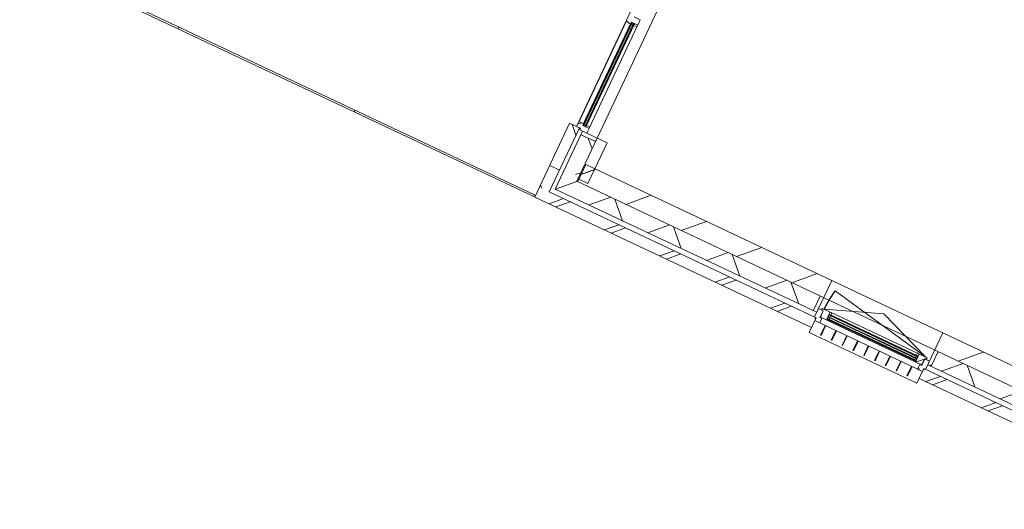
# Model space of a CAD drawing. Header units: metres. Extents: x 136266 to 136452, y 453403 to 453560.
# Tile 11 of 133: x 136309.48 to 136318.58, y 453465.69 to 453470.21. Entities that reach past the tile are written whole.
import ezdxf

# ---------------------------------------------------------------- set-up
doc = ezdxf.new("R2010")
doc.units = ezdxf.units.M
doc.layers.add('A-DETL-BEBOUWING', color=253, linetype='Continuous', lineweight=9)
doc.layers.add('A-FLOR', color=192, linetype='Continuous', lineweight=5)
pattern_1 = [(45, (-0.0002727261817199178, 2.874003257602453e-10), (-141.4213562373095, 141.4213562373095), [])]
pattern_2 = [(45, (-8.181791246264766, 95.09172727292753), (-141.4213562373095, 141.4213562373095), []), (135, (-8.181791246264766, 95.09172727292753), (-141.4213562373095, -141.4213562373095), [])]
pattern_3 = [(45, (-8.182272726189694, 95.09172727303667), (-141.4213562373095, 141.4213562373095), []), (135, (-8.182272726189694, 95.09172727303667), (-141.4213562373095, -141.4213562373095), [])]
pattern_4 = [(44.99999999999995, (8.294591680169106e-10, 0.000299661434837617), (-141.4213562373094, 141.4213562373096), []), (134.9999999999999, (8.294591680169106e-10, 0.000299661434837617), (-141.4213562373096, -141.4213562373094), [])]

# ---------------------------------------------------------------- blocks, each defined once
blk = doc.blocks.new('859-DO-0010 29-09-2022')
at = {"layer": 'A-DETL-BEBOUWING'}
h = blk.add_hatch(dxfattribs=at)
h.set_pattern_fill('FP_825', color=256, angle=44.99999999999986, style=0, pattern_type=2)
h.set_pattern_definition([(314.9999999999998, (49835.00008424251, 25272.50052674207), (299.9546965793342, 299.9546965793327), []), (44.99999999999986, (49835.00008424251, 25272.50052674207), (-299.9546965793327, 299.9546965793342), [])])
h.paths.add_polyline_path([(49835.00000000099, 22885.00000000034), (49985.00000000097, 22885.00000000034), (49985.00000000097, 23239.78181818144), (49835.00000000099, 23239.78181818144), (49835.00000000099, 22896.33409419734)])
h.paths.add_polyline_path([(49835.00000000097, 26516.18181818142), (49985.00000000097, 26516.18181818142), (49985.00000000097, 27659.99999999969), (49835.00000000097, 27659.99999999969), (49835.00000000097, 26943.34416764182)])
h = blk.add_hatch(dxfattribs=at)
h.set_pattern_fill('FP_1301', color=256, angle=89.99999999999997, style=0, pattern_type=2)
h.set_pattern_definition(pattern_4)
h.paths.add_polyline_path([(49815.00000000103, 24360.48181818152), (49815.00000000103, 24377.48181818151), (49879.0000000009, 24377.48181818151), (49879.0000000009, 24433.48181818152), (49815.00000000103, 24433.48181818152), (49815.00000000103, 24450.48181818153), (49803.00000000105, 24450.48181818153), (49765.0000000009, 24438.98181818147), (49765.0000000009, 24371.98181818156), (49803.00000000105, 24360.48181818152)])
h = blk.add_hatch(color=256, dxfattribs=at)
h.paths.add_polyline_path([(49846.00000000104, 23327.78181818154), (49846.00000000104, 23341.78181818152), (49842.00000000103, 23341.78181818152), (49842.00000000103, 23327.78181818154)])
h.paths.add_polyline_path([(49819.00000000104, 23327.78181818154), (49819.00000000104, 23341.78181818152), (49815.00000000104, 23341.78181818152), (49815.00000000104, 23327.78181818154)])
h.paths.add_polyline_path([(49819.00000000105, 24360.48181818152), (49819.00000000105, 24374.48181818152), (49815.00000000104, 24374.48181818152), (49815.00000000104, 24360.48181818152)])
h.paths.add_polyline_path([(49846.00000000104, 24360.48181818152), (49846.00000000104, 24374.48181818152), (49842.00000000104, 24374.48181818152), (49842.00000000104, 24360.48181818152)])
for points in [[(49823.00000000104, 23327.78181818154), (49823.00000000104, 24374.48181818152), (49819.00000000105, 24374.48181818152), (49819.00000000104, 23327.78181818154)], [(49842.00000000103, 23327.78181818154), (49842.00000000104, 24374.48181818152), (49838.00000000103, 24374.48181818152), (49838.00000000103, 23327.78181818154)], [(53111.46153685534, 22710.27272727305), (53523.27272727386, 22710.27272727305), (53523.27272727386, 22714.27272727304), (52621.27272727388, 22714.27272727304), (52621.27272727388, 22710.27272727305), (52931.26749289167, 22710.27272727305)], [(53111.46153685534, 22691.27272727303), (53523.27272727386, 22691.27272727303), (53523.27272727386, 22695.27272727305), (52621.27272727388, 22695.27272727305), (52621.27272727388, 22691.27272727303), (52931.26749289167, 22691.27272727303)], [(53111.46153685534, 22672.27272727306), (53523.27272727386, 22672.27272727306), (53523.27272727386, 22676.27272727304), (52621.27272727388, 22676.27272727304), (52621.27272727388, 22672.27272727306), (52931.26749289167, 22672.27272727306)]]:
    blk.add_hatch(color=256, dxfattribs=at).paths.add_polyline_path(points)
h = blk.add_hatch(dxfattribs=at)
h.set_pattern_fill('FP_1301', color=256, angle=89.99999999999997, style=0, pattern_type=2)
h.set_pattern_definition(pattern_4)
h.paths.add_polyline_path([(49807.00000000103, 23274.78181818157), (49879.0000000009, 23274.78181818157), (49879.0000000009, 23324.78181818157), (49815.00000000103, 23324.78181818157), (49815.00000000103, 23341.78181818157), (49765.0000000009, 23341.78181818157), (49765.0000000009, 23291.78181818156), (49807.00000000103, 23291.78181818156)])
h = blk.add_hatch(dxfattribs=at)
h.set_pattern_fill('FP_371', color=256, angle=45, style=0, pattern_type=2)
h.set_pattern_definition([(315, (49695.00001263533, 23075.90866632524), (282.842712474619, 282.842712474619), []), (315, (49695.00001263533, 21875.90886067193), (282.842712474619, 282.842712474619), [])])
h.paths.add_polyline_path([(49795.00000001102, 22860.00000000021), (49795.00000001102, 23291.81818181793), (49695.000000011, 23291.81818181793), (49695.000000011, 22860.00000000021)])
h = blk.add_hatch(dxfattribs=at)
h.set_pattern_fill('FP_826', color=256, angle=90.00000000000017, style=0, pattern_type=2)
h.set_pattern_definition([(45.00000000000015, (9.822542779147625e-10, -0.0001818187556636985), (-141.4213562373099, 141.4213562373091), [])])
h.paths.add_polyline_path([(49985.00000000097, 23239.78181818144), (49985.00000000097, 23274.78181818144), (49835.00000000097, 23274.78181818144), (49835.00000000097, 23239.78181818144)])
h = blk.add_hatch(dxfattribs=at)
h.set_pattern_fill('FP_107', color=256, angle=44.99999999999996, style=0, pattern_type=2)
h.set_pattern_definition([(44.99999999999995, (1199.999805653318, -1.023181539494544e-12), (-282.8427124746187, 282.8427124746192), [])])
h.paths.add_polyline_path([(49985.00000000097, 22859.99999999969), (50085.00000000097, 22859.99999999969), (50085.00000000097, 23274.7818181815), (49985.00000000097, 23274.7818181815), (49985.00000000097, 22896.33409419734)])
h = blk.add_hatch(dxfattribs=at)
h.set_pattern_fill('FP_107', color=256, angle=44.99999999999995, style=0, pattern_type=2)
h.set_pattern_definition([(44.99999999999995, (1199.999805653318, -1.13686837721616e-12), (-282.8427124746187, 282.8427124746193), [])])
h.paths.add_polyline_path([(49993.18181818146, 22835.00000000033), (52505.27272727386, 22835.00000000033), (52505.27272727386, 23010.00000000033), (49993.18181818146, 23010.00000000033), (49993.18181818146, 22896.33409419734)])
h.paths.add_polyline_path([(53660.30568374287, 22835.00000000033), (56322.9879585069, 22835.00000000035), (56497.98795850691, 23010.00000000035), (53639.27272727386, 23010.00000000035), (53639.27272727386, 22835.00000000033)])
h = blk.add_hatch(dxfattribs=at)
h.set_pattern_fill('FP_910', color=256, angle=45, style=0, pattern_type=2)
h.set_pattern_definition([(135, (49794.99976073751, 22748.63631346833), (-282.842712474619, -282.842712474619), []), (135, (49794.9997607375, 23948.63611912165), (-282.842712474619, -282.842712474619), [])])
h.paths.add_polyline_path([(49795.00000001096, 22637.2727272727), (49795.00000001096, 22859.99999999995), (49695.00000001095, 22859.99999999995), (49695.00000001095, 22637.2727272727)])
h = blk.add_hatch(dxfattribs=at)
h.set_pattern_fill('FP_1068', color=256, angle=44.99999999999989, style=0, pattern_type=2)
h.set_pattern_definition([(314.9999999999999, (49834.99937713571, 22784.99998679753), (299.954696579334, 299.9546965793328), []), (44.99999999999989, (49834.99937713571, 22784.99998679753), (-299.9546965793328, 299.954696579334), [])])
h.paths.add_polyline_path([(49985.00000000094, 22685.00000000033), (49985.00000000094, 22885.00000000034), (49835.00000000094, 22885.00000000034), (49835.00000000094, 22685.00000000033)])
h = blk.add_hatch(dxfattribs=at)
h.set_pattern_fill('FP_1063', color=256, angle=44.99999999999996, style=0, pattern_type=2)
h.set_pattern_definition([(44.99999999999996, (53078.99386429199, 22685.00023869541), (-299.9546965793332, 299.9546965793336), []), (134.9999999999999, (53078.99386429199, 22685.00023869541), (-299.9546965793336, -299.9546965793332), [])])
h.paths.add_polyline_path([(49985.00000000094, 22685.00000000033), (52470.27272727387, 22685.00000000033), (52470.27272727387, 22835.00000000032), (49985.00000000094, 22835.00000000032)])
h.paths.add_polyline_path([(56172.98795850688, 22685.00000000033), (56322.9879585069, 22835.00000000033), (53674.27272727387, 22835.00000000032), (53674.27272727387, 22685.00000000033), (55101.86202274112, 22685.00000000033)])
h = blk.add_hatch(dxfattribs=at)
h.set_pattern_fill('FP_1064', color=256, style=0, pattern_type=2)
h.set_pattern_definition(pattern_1)
h.paths.add_polyline_path([(52505.27272727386, 22685.00000000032), (52505.27272727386, 22835.00000000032), (52470.27272727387, 22835.00000000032), (52470.27272727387, 22685.00000000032)])
h = blk.add_hatch(dxfattribs=at)
h.set_pattern_fill('FP_1064', color=256, style=0, pattern_type=2)
h.set_pattern_definition(pattern_1)
h.paths.add_polyline_path([(53674.27272727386, 22685.00000000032), (53674.27272727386, 22835.00000000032), (53639.27272727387, 22835.00000000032), (53639.27272727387, 22685.00000000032), (53660.30568374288, 22685.00000000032)])
h = blk.add_hatch(dxfattribs=at)
h.set_pattern_fill('FP_985', color=256, style=0, pattern_type=2)
h.set_pattern_definition(pattern_2)
h.paths.add_polyline_path([(52572.27272727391, 22608.27272727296), (52570.87940496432, 22655.27272727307), (52552.27272727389, 22655.27272727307), (52552.27272727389, 22722.27272727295), (52505.2727272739, 22722.27272727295), (52505.2727272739, 22637.27272727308), (52522.2727272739, 22637.27272727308), (52522.2727272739, 22608.27272727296), (52570.87940496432, 22608.27272727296)])
h = blk.add_hatch(dxfattribs=at)
h.set_pattern_fill('FP_986', color=256, style=0, pattern_type=2)
h.set_pattern_definition(pattern_3)
h.paths.add_polyline_path([(52635.27272727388, 22658.27272727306), (52635.27272727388, 22668.27272727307), (52618.27272727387, 22668.27272727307), (52618.27272727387, 22740.27272727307), (52538.27272727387, 22740.27272727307), (52538.27272727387, 22722.27272727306), (52555.27272727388, 22722.27272727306), (52555.27272727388, 22658.27272727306), (52570.87940496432, 22658.27272727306)])
h = blk.add_hatch(color=256, dxfattribs=at)
h.paths.add_polyline_path([(52635.27272727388, 22668.27272727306), (52635.27272727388, 22672.27272727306), (52621.27272727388, 22672.27272727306), (52621.27272727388, 22668.27272727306)])
h.paths.add_polyline_path([(53509.27272727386, 22668.27272727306), (53523.27272727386, 22668.27272727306), (53523.27272727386, 22672.27272727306), (53509.27272727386, 22672.27272727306)])
h.paths.add_polyline_path([(52635.27272727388, 22714.27272727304), (52635.27272727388, 22718.27272727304), (52621.27272727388, 22718.27272727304), (52621.27272727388, 22714.27272727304)])
h.paths.add_polyline_path([(53523.27272727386, 22714.27272727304), (53523.27272727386, 22718.27272727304), (53509.27272727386, 22718.27272727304), (53509.27272727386, 22714.27272727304)])
h = blk.add_hatch(dxfattribs=at)
h.set_pattern_fill('FP_986', color=256, style=0, pattern_type=2)
h.set_pattern_definition(pattern_3)
h.paths.add_polyline_path([(53589.27272727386, 22658.27272727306), (53589.27272727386, 22722.27272727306), (53606.27272727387, 22722.27272727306), (53606.27272727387, 22740.27272727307), (53526.27272727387, 22740.27272727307), (53526.27272727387, 22668.27272727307), (53509.27272727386, 22668.27272727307), (53509.27272727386, 22658.27272727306)])
h = blk.add_hatch(dxfattribs=at)
h.set_pattern_fill('FP_985', color=256, style=0, pattern_type=2)
h.set_pattern_definition(pattern_2)
h.paths.add_polyline_path([(53572.27272727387, 22608.27272727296), (53622.27272727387, 22608.27272727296), (53622.27272727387, 22637.2727272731), (53639.27272727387, 22637.2727272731), (53639.27272727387, 22722.27272727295), (53592.27272727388, 22722.27272727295), (53592.27272727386, 22655.27272727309), (53572.27272727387, 22654.05169841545)])
h = blk.add_hatch(dxfattribs=at)
h.set_pattern_fill('FP_364', color=256, angle=45, style=0, pattern_type=2)
h.set_pattern_definition([(45, (51108.63657587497, 22537.27290418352), (-282.842712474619, 282.842712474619), []), (45, (52308.63638152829, 22537.27290418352), (-282.842712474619, 282.842712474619), [])])
h.paths.add_polyline_path([(50777.19300574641, 22537.2727272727), (52522.27272728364, 22537.2727272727), (52522.27272728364, 22637.2727272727), (49695.00000001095, 22637.2727272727), (49695.00000001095, 22537.2727272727), (50056.41483624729, 22537.2727272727)])
h = blk.add_hatch(dxfattribs=at)
h.set_pattern_fill('FP_986', color=256, angle=44.99999999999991, style=0, pattern_type=2)
h.set_pattern_definition([(44.99999999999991, (54959.99972562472, 22537.27290418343), (-282.8427124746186, 282.8427124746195), []), (44.99999999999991, (56159.99953127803, 22537.27290418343), (-282.8427124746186, 282.8427124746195), [])])
h.paths.add_polyline_path([(53622.27272728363, 22537.27272727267), (56297.72691367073, 22537.27272727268), (56297.72691367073, 22637.27272727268), (53622.27272728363, 22637.27272727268)])
blk.add_arc((53589.27272727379, 22740.27272727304), 1033.999999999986, 169.0000000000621, 180)
for p, q in [((49765.00000000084, 26464.18181818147), (49765.00000000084, 23291.78181818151)), ((49879.00000000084, 24433.48181818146), (49815.00000000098, 24433.48181818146)), ((49879.00000000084, 24377.48181818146), (49879.00000000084, 24433.48181818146)), ((49765.00000000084, 24371.98181818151), (49803.00000000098, 24360.48181818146)), ((49767.41377563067, 24371.25133345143), (49767.41377563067, 23341.78181818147)), ((49803.00000000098, 24360.48181818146), (49819.00000000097, 24360.48181818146)), ((49811.63499274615, 23341.78181818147), (49811.63499274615, 24360.48181818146)), ((49815.00000000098, 24377.48181818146), (49879.00000000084, 24377.48181818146)), ((49815.00000000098, 23324.78181818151), (49815.00000000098, 24377.48181818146)), ((49846.00000000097, 24374.48181818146), (49815.00000000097, 24377.48181818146)), ((49815.00000000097, 24374.48181818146), (49846.00000000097, 24377.48181818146)), ((49846.00000000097, 24374.48181818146), (49815.00000000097, 24374.48181818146)), ((49819.00000000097, 24374.48181818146), (49819.00000000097, 23327.78181818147)), ((49823.00000000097, 23327.78181818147), (49823.00000000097, 24374.48181818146)), ((49823.00000000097, 24360.48181818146), (49838.00000000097, 24360.48181818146)), ((49827.00000000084, 24377.48181818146), (49827.00000000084, 24374.48181818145)), ((49837.00000000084, 24377.48181818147), (49837.00000000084, 24374.48181818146)), ((49838.00000000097, 24374.48181818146), (49838.00000000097, 23327.78181818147)), ((49842.00000000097, 23327.78181818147), (49842.00000000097, 24374.48181818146)), ((49842.00000000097, 24360.48181818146), (49879.00000000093, 24360.48181818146)), ((49846.00000000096, 24377.48181818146), (49846.00000000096, 23324.78181818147)), ((49877.00000000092, 24375.48181818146), (49877.00000000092, 24377.48181818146)), ((49879.00000000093, 24375.48181818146), (49877.00000000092, 24375.48181818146)), ((49879.00000000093, 23326.78181818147), (49879.00000000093, 24375.48181818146)), ((49819.00000000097, 23341.78181818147), (49765.00000000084, 23341.78181818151)), ((49846.00000000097, 23327.78181818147), (49815.00000000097, 23327.78181818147)), ((49846.00000000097, 23324.78181818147), (49815.00000000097, 23327.78181818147)), ((49815.00000000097, 23324.78181818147), (49846.00000000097, 23327.78181818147)), ((49879.00000000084, 23324.78181818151), (49815.00000000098, 23324.78181818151)), ((49838.00000000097, 23341.78181818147), (49823.00000000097, 23341.78181818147)), ((49829.00000000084, 23324.78181818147), (49829.00000000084, 23327.78181818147)), ((49837.00000000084, 23327.78181818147), (49837.00000000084, 23324.78181818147)), ((49879.00000000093, 23341.78181818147), (49842.00000000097, 23341.78181818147)), ((49877.00000000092, 23324.78181818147), (49877.00000000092, 23326.78181818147)), ((49877.00000000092, 23326.78181818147), (49879.00000000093, 23326.78181818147)), ((49879.00000000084, 23274.78181818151), (49879.00000000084, 23324.78181818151)), ((49695.00000001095, 23291.8181818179), (49695.0000000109, 22537.27272727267)), ((49795.00000001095, 23291.8181818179), (49695.00000001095, 23291.8181818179)), ((49765.00000000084, 23291.78181818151), (49807.00000000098, 23291.78181818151)), ((49795.0000000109, 22637.27272727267), (49795.00000001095, 23291.8181818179)), ((49807.00000000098, 23291.78181818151), (49807.00000000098, 23274.78181818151)), ((49807.00000000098, 23274.78181818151), (50085.00000000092, 23274.78181818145)), ((49835.00000000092, 23274.78181818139), (49835.00000000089, 22685.00000000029)), ((49835.00000000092, 23239.78181818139), (49985.00000000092, 23239.78181818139)), ((49985.00000000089, 22835.00000000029), (49985.00000000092, 23274.78181818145)), ((50085.00000000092, 22859.99999999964), (50085.00000000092, 23274.78181818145)), ((56497.98795850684, 23010.00000000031), (49993.18181818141, 23010.00000000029)), ((49993.18181818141, 23010.00000000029), (49993.18181818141, 22835.00000000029)), ((52505.2727272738, 23010.00000000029), (52505.27272727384, 22637.27272727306)), ((52555.2727272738, 22740.27272727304), (53072.2727272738, 22937.56922849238)), ((53589.2727272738, 22740.27272727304), (52574.27021958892, 22937.56922849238)), ((53072.2727272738, 22937.56922849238), (53589.2727272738, 22740.27272727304)), ((53639.27272727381, 22637.27272727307), (53639.27272727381, 23010.0000000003)), ((49695.00000001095, 22860.00000000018), (49795.00000001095, 22860.00000000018)), ((49985.00000000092, 22859.99999999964), (50085.00000000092, 22859.99999999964)), ((56322.98795850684, 22835.00000000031), (49985.00000000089, 22835.00000000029)), ((52470.27272727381, 22685.00000000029), (52470.27272727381, 22835.00000000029)), ((53674.27272727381, 22835.00000000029), (53674.27272727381, 22685.00000000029)), ((49835.00000000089, 22685.00000000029), (52505.27272727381, 22685.00000000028)), ((52555.27272727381, 22722.27272727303), (52505.27272727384, 22722.27272727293)), ((52618.27272727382, 22740.27272727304), (52538.27272727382, 22740.27272727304)), ((52538.27272727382, 22740.27272727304), (52538.27272727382, 22722.27272727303)), ((52552.27272727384, 22655.27272727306), (52552.27272727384, 22722.27272727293)), ((52555.27272727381, 22688.27272727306), (52552.27272727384, 22688.27272727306)), ((52555.27272727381, 22722.27272727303), (52555.27272727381, 22658.27272727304)), ((52555.27272727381, 22658.27272727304), (53589.2727272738, 22658.27272727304)), ((52618.27272727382, 22668.27272727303), (52618.27272727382, 22740.27272727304)), ((52620.27272727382, 22738.27272727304), (52618.27272727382, 22738.27272727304)), ((52618.27272727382, 22718.27272727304), (53526.2727272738, 22718.27272727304)), ((52618.27272727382, 22718.27272727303), (52621.27272727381, 22668.27272727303)), ((52618.27272727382, 22668.27272727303), (52621.27272727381, 22718.27272727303)), ((53526.27272727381, 22668.27272727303), (52618.27272727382, 22668.27272727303)), ((52620.27272727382, 22740.27272727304), (52620.27272727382, 22738.27272727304)), ((53524.2727272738, 22740.27272727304), (52620.27272727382, 22740.27272727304)), ((52621.27272727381, 22718.27272727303), (52621.27272727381, 22668.27272727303)), ((53523.2727272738, 22714.27272727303), (52621.27272727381, 22714.27272727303)), ((52621.27272727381, 22710.27272727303), (53523.2727272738, 22710.27272727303)), ((53523.2727272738, 22695.27272727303), (52621.27272727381, 22695.27272727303)), ((52621.27272727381, 22691.27272727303), (53523.2727272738, 22691.27272727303)), ((53523.2727272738, 22676.27272727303), (52621.27272727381, 22676.27272727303)), ((52621.27272727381, 22672.27272727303), (53523.2727272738, 22672.27272727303)), ((52635.2727272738, 22714.27272727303), (52635.27272727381, 22740.27272727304)), ((52635.27272727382, 22695.27272727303), (52635.27272727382, 22710.27272727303)), ((52635.27272727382, 22676.27272727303), (52635.27272727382, 22691.27272727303)), ((52635.27272727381, 22658.27272727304), (52635.2727272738, 22672.27272727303)), ((53509.2727272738, 22740.27272727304), (53509.2727272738, 22714.27272727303)), ((53509.2727272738, 22710.27272727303), (53509.2727272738, 22695.27272727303)), ((53509.2727272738, 22691.27272727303), (53509.2727272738, 22676.27272727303)), ((53509.2727272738, 22672.27272727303), (53509.2727272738, 22658.27272727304)), ((53523.2727272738, 22718.27272727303), (53523.2727272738, 22668.27272727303)), ((53523.2727272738, 22718.27272727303), (53526.2727272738, 22668.27272727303)), ((53523.2727272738, 22668.27272727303), (53526.2727272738, 22718.27272727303)), ((53524.2727272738, 22738.27272727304), (53524.2727272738, 22740.27272727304)), ((53526.2727272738, 22738.27272727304), (53524.2727272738, 22738.27272727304)), ((53606.27272727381, 22740.27272727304), (53526.27272727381, 22740.27272727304)), ((53526.27272727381, 22740.27272727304), (53526.27272727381, 22668.27272727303)), ((53589.2727272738, 22658.27272727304), (53589.2727272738, 22722.27272727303)), ((53589.2727272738, 22722.27272727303), (53639.27272727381, 22722.27272727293)), ((53592.27272727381, 22688.27272727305), (53589.2727272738, 22688.27272727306)), ((53592.27272727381, 22722.27272727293), (53592.2727272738, 22655.27272727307)), ((53606.27272727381, 22722.27272727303), (53606.27272727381, 22740.27272727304)), ((53639.27272727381, 22685.00000000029), (56385.1199928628, 22685.00000000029)), ((52522.27272728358, 22637.27272727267), (49795.0000000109, 22637.27272727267)), ((52515.27272727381, 22623.27272727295), (52515.27272727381, 22637.27272727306)), ((52522.27272728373, 22487.28387461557), (52522.27272728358, 22637.27272727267)), ((52522.27272727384, 22608.27272727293), (53622.2727272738, 22608.27272727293)), ((52572.27272727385, 22655.27272727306), (52552.27272727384, 22655.27272727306)), ((52572.27272727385, 22608.27272727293), (52572.27272727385, 22655.27272727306)), ((52627.27272728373, 22608.27272727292), (52627.27272728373, 22509.17535423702)), ((52632.82828283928, 22608.27272727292), (52632.82828283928, 22509.17535423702)), ((52737.58175506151, 22608.27272727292), (52737.58175506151, 22509.17535423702)), ((52743.13731061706, 22608.27272727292), (52743.13731061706, 22509.17535423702)), ((52847.89078283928, 22608.27272727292), (52847.89078283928, 22509.17535423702)), ((52853.44633839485, 22608.27272727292), (52853.44633839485, 22509.17535423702)), ((52958.19981061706, 22608.27272727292), (52958.19981061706, 22509.17535423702)), ((52963.75536617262, 22608.27272727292), (52963.75536617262, 22509.17535423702)), ((53068.50883839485, 22608.27272727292), (53068.50883839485, 22509.17535423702)), ((53074.0643939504, 22608.27272727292), (53074.0643939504, 22509.17535423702)), ((53178.81786617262, 22608.27272727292), (53178.81786617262, 22509.17535423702)), ((53184.37342172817, 22608.27272727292), (53184.37342172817, 22509.17535423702)), ((53289.1268939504, 22608.27272727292), (53289.1268939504, 22509.17535423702)), ((53294.68244950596, 22608.27272727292), (53294.68244950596, 22509.17535423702)), ((53399.43592172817, 22608.27272727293), (53399.43592172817, 22509.17535423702)), ((53404.99147728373, 22608.27272727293), (53404.99147728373, 22509.17535423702)), ((53509.74494950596, 22608.27272727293), (53509.74494950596, 22509.17535423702)), ((53515.30050506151, 22608.27272727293), (53515.30050506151, 22509.17535423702)), ((53592.2727272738, 22655.27272727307), (53572.27272727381, 22655.27272727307)), ((53572.27272727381, 22655.27272727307), (53572.27272727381, 22608.27272727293)), ((56416.30591649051, 22637.27272727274), (53622.27272728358, 22637.27272727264)), ((53622.27272728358, 22637.27272727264), (53622.27272728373, 22487.28387461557)), ((53629.27272727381, 22637.27272727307), (53629.27272727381, 22623.27272727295)), ((49685.00000001, 22537.27272727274), (44432.21461035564, 22537.27272727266)), ((44442.1921732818, 22555.27272727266), (49685.00000001, 22555.27272727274)), ((46050.00000001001, 22537.27272727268), (46050.00000001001, 22555.27272727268)), ((47850.00000001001, 22555.27272727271), (47850.00000001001, 22537.27272727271)), ((49685.00000001, 22555.27272727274), (49685.00000001, 22537.27272727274)), ((49695.0000000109, 22537.27272727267), (52522.27272728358, 22537.27272727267)), ((52522.27272728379, 22487.26116158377), (53622.27272728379, 22487.26116158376)), ((53622.27272728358, 22537.27272727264), (56457.72727272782, 22537.27272727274))]:
    blk.add_line(p, q, dxfattribs=at)
at = {"layer": 'A-FLOR'}
blk.add_line((49985.00000000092, 26481.18181818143), (49985.00000000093, 23274.78181818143), dxfattribs=at)

msp = doc.modelspace()

# ---------------------------------------------------------------- block references
at = {"xscale": 0.001, "yscale": 0.001, "zscale": 0.001, "rotation": 334.7650131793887}
msp.add_blockref('859-DO-0010 29-09-2022', (136259.6791283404, 453469.3710543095), dxfattribs=at)

doc.saveas('drawing.dxf')
